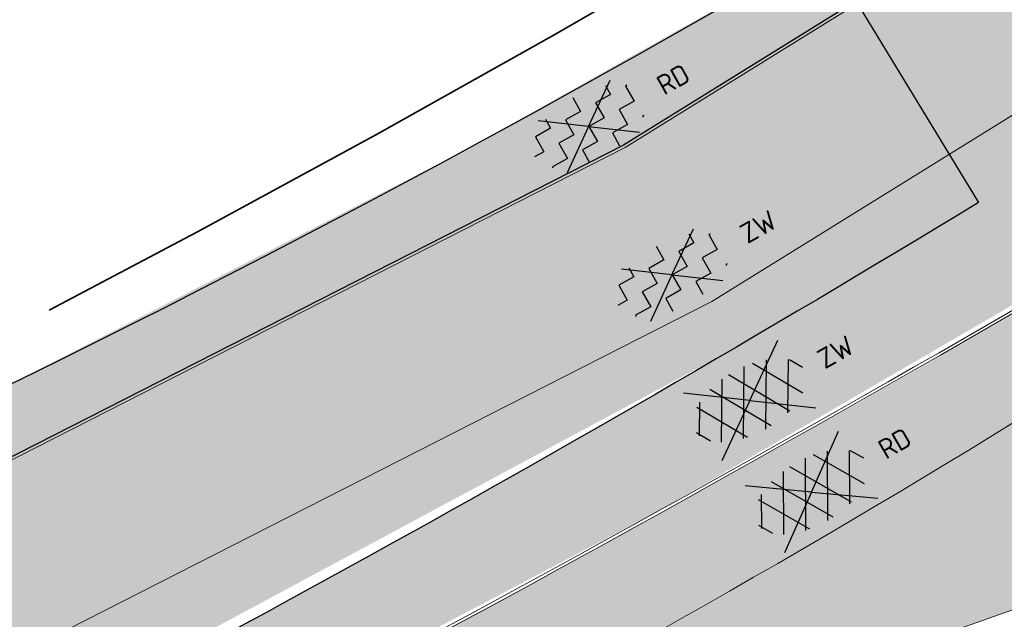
# Model space of a CAD drawing. Header units: metres. Extents: x 132493 to 135358, y 502695 to 503216.
# Tile 8 of 37: x 132648 to 132666, y 502796 to 502807. Entities that reach past the tile are written whole.
import ezdxf
from ezdxf.enums import TextEntityAlignment as Align

# ---------------------------------------------------------------- set-up
doc = ezdxf.new("R2010")
doc.units = ezdxf.units.M
doc.linetypes.add('XX-PROJECTGRENS', pattern=[18, 12, -3, 0, -3])
for name, color, linetype, lineweight, plot in [('ARC- frezen asfalt rood', 232, 'Continuous', 20, False), ('ARC- frezen asfalt zwart', 174, 'Continuous', 35, False), ('ARC-opbreken asfalt rood', 11, 'Continuous', 20, False), ('ARC-opbreken asfalt zwart', 252, 'Continuous', 20, False)]:
    doc.layers.add(name, color=color, linetype=linetype, lineweight=lineweight, plot=plot)
for name, color, linetype, lineweight in [('B-WE-VH-KANTVERHARDING-G', 2, 'Continuous', 25), ('N-WE-KG-GRENS_WERKGRENS-G', 5, 'XX-PROJECTGRENS', 35), ('N-WE-VH-KANTVERHARDING-G', 2, 'Continuous', 18), ('N-WE-VH-VERHARDING_ASFALT_ZAAGSNEDE-G', 7, 'VH-ZAAGSNEDE', 25), ('V-WE-VH-GOOT_TEGEL-G', 170, 'Continuous', 18), ('V-WE-VH-VERHARDING_ASFALT-S', 2, 'Continuous', 25), ('V-WE-VW-MARKERING_LANGS_STREEP_13_010-G', 7, 'VW-1-3_STREEP-V', 13), ('V-WE-VW-MARKERING_LANGS_STREEP_DOORGETROKKEN_010-G', 7, 'CONTINUOUS-V', 13)]:
    doc.layers.add(name, color=color, linetype=linetype, lineweight=lineweight)
doc.styles.add('NLCS-ISO', font='NLCS-ISO.ttf')
doc.linetypes.add('CONTINUOUS-V', pattern='A,3.5,[24,NLCS.SHX,S=0.5,R=0,X=0,Y=0],3.5', length=7)
doc.linetypes.add('VH-ZAAGSNEDE', pattern='A,1e-05,-2.54,[181,NLCS.SHX,S=2.54,R=0,X=-2.54,Y=0],-5.08,[181,NLCS.SHX,S=2.54,R=180,X=2.54,Y=0],-2.54', length=10.16001)
doc.linetypes.add('VW-1-3_STREEP-V', pattern='A,1,-3,0.5,[24,NLCS.SHX,S=0.5,R=0,X=0,Y=0],0.5,-3', length=8)

# ---------------------------------------------------------------- blocks, each defined once
blk = doc.blocks.new('V-SVH-ASFALT-SO')
for p, q in [((1.110223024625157e-16, -2.498001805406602e-16), (-4.895333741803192, 3.524372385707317)), ((1.110223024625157e-16, -4.024558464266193e-16), (4.895333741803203, 3.524372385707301)), ((-3.33066907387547e-16, -2.498001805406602e-16), (-4.895333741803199, -3.524372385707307)), ((5.551115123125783e-16, -4.024558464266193e-16), (4.895333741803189, -3.524372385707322))]:
    blk.add_line(p, q)
at = {"ltscale": 0.1}
for p, q in [((-4.100111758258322, -2.048697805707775), (-1.242826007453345, 2.900266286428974)), ((-2.190445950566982, -2.741059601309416), (1.077105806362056, 2.918506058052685)), ((2.677281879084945, -2.619009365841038), (-0.5432607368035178, 2.959134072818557)), ((4.510772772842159, -1.794708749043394), (1.852845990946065, 2.808955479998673)), ((-5.554205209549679, -0.567261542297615), (-4.018330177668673, 2.092952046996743)), ((-1.82940820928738, -2.81319315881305), (-4.495765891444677, 1.805073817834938)), ((0.5636441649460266, -2.958081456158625), (-2.659220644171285, 2.624084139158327)), ((-0.01487396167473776, -2.972858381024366), (3.131131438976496, 2.476182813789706)), ((2.466129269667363, -2.675634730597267), (4.87972582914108, 1.504837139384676)), ((5.637525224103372, 0.2536987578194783), (4.955691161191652, 1.434669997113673)), ((-4.910060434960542, -1.477346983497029), (-5.644711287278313, -0.2048943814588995))]:
    blk.add_line(p, q, dxfattribs=at)
at = {"style": 'NLCS-ISO'}
blk.add_attdef('KLEUR', text='', height=1.8, dxfattribs=at).set_placement((7.295467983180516, 1.13686837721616e-13), align=Align.MIDDLE_LEFT)
at = {"style": 'NLCS-ISO', "flags": 1}
blk.add_attdef('FUNCTIE', text='', height=1.8, dxfattribs=at).set_placement((0.1159930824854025, -3.584775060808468), align=Align.MIDDLE_CENTER)
blk = doc.blocks.new('V-SVH-ASFALT_FREESVAK-SO')
at = {"ltscale": 0.1}
for p, q in [((-0.02678365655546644, 0.009966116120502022), (-3.772154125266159, 2.706427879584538)), ((-0.02678365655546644, 0.009966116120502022), (3.71858681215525, 2.706427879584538)), ((-0.02678365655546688, 0.009966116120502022), (-3.797807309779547, -2.704964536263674)), ((-0.026783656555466, 0.009966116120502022), (3.74423999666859, -2.704964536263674))]:
    blk.add_line(p, q, dxfattribs=at)
at = {"flags": 128}
for points in [[(-2.943449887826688e-07, 3), (6.989964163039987e-14, 1.5625), (-1.5625, 1.5625), (-1.562499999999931, 0), (-3.125, 0), (-3.124999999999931, -1.5625), (-4.687499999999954, -1.5625), (-4.687499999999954, -1.5625), (-4.687499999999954, -1.672369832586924)], [(-3.124999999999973, 2.498892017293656), (-3.125, 1.5625), (-4.687500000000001, 1.5625), (-4.687499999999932, 0), (-5.650000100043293, 0)], [(3.125000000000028, 2.497405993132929), (3.125000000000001, 1.5625), (1.5625, 1.5625), (1.562500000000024, 0), (0, 0), (6.989964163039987e-14, -1.5625), (-1.562499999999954, -1.5625), (-1.562499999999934, -2.881821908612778)], [(4.821866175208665, 1.5625), (4.687500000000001, 1.5625), (4.68750000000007, 0), (3.125000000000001, 0), (3.125000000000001, -1.5625), (1.5625, -1.5625), (1.562500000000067, -2.882459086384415)], [(4.821866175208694, -1.5625), (4.687500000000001, -1.5625), (4.68750000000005, -1.673827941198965)]]:
    blk.add_lwpolyline(points, dxfattribs=at)
at = {"style": 'NLCS-ISO'}
blk.add_attdef('KLEUR', text='', height=1.800000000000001, dxfattribs=at).set_placement((7.299061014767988, -0.02440218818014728), align=Align.MIDDLE_LEFT)

msp = doc.modelspace()

# ---------------------------------------------------------------- hatches: boundary and pattern name
at = {"layer": 'ARC- frezen asfalt rood', "transparency": 33554559}
h = msp.add_hatch(color=256, dxfattribs=at)
h.dxf.hatch_style = 1
edge = h.paths.add_edge_path()
edge.add_line((132606.9074913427, 502781.6349959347), (132601.9711631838, 502779.6457928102))
edge.add_line((132601.9711631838, 502779.6457928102), (132601.8025762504, 502780.0844041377))
edge.add_line((132601.8025762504, 502780.0844041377), (132607.1200437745, 502782.1282139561))
edge.add_line((132607.1200437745, 502782.1282139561), (132607.9904995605, 502782.4627803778))
edge.add_line((132607.9904995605, 502782.4627803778), (132614.1784228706, 502784.8411566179))
edge.add_arc((132507.6238599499, 503062.0687258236), 297.0000000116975, 291.0246504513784, 298.0560384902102)
edge.add_line((132647.3133283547, 502799.9697894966), (132655.8336121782, 502804.3530980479))
edge.add_line((132655.8336121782, 502804.3530980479), (132662.330889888, 502808.0191114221))
edge.add_line((132662.330889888, 502808.0191114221), (132662.917157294, 502807.0563820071))
edge.add_line((132662.917157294, 502807.0563820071), (132658.7071933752, 502804.4430879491))
edge.add_line((132658.7071933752, 502804.4430879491), (132650.1431581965, 502800.0826974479))
edge.add_line((132650.1431581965, 502800.0826974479), (132641.5791230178, 502795.7223069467))
edge.add_line((132641.5791230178, 502795.7223069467), (132634.0089774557, 502792.486417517))
edge.add_line((132634.0089774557, 502792.486417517), (132626.4388318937, 502789.2505280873))
edge.add_line((132626.4388318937, 502789.2505280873), (132622.0922223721, 502787.6265798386))
edge.add_line((132622.0922223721, 502787.6265798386), (132617.7456128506, 502786.0026315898))
edge.add_line((132617.7456128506, 502786.0026315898), (132606.9074913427, 502781.6349959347))
at = {"layer": 'ARC- frezen asfalt zwart', "transparency": 33554559}
h = msp.add_hatch(color=256, dxfattribs=at)
h.dxf.hatch_style = 1
edge = h.paths.add_edge_path()
edge.add_line((132610.477823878, 502777.1515689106), (132603.9013782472, 502774.6238611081))
edge.add_line((132603.9013782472, 502774.6238611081), (132601.9711866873, 502779.645723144))
edge.add_line((132601.9711866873, 502779.645723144), (132609.8605039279, 502782.8250253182))
edge.add_line((132609.8605039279, 502782.8250253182), (132615.4185538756, 502785.0648541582))
edge.add_line((132615.4185538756, 502785.0648541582), (132616.9571850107, 502785.6849044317))
edge.add_line((132616.9571850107, 502785.6849044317), (132617.7456128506, 502786.0026315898))
edge.add_line((132617.7456128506, 502786.0026315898), (132622.0922223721, 502787.6265798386))
edge.add_line((132622.0922223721, 502787.6265798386), (132626.4388318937, 502789.2505280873))
edge.add_line((132626.4388318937, 502789.2505280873), (132634.0089774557, 502792.486417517))
edge.add_line((132634.0089774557, 502792.486417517), (132641.5791230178, 502795.7223069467))
edge.add_line((132641.5791230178, 502795.7223069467), (132658.0890852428, 502804.1283773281))
edge.add_line((132658.0890852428, 502804.1283773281), (132658.7071933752, 502804.4430879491))
edge.add_line((132658.7071933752, 502804.4430879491), (132662.917157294, 502807.0563820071))
edge.add_line((132662.917157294, 502807.0563820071), (132665.1404071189, 502803.4055087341))
edge.add_line((132665.1404071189, 502803.4055087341), (132660.5996610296, 502800.6944218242))
edge.add_line((132660.5996610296, 502800.6944218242), (132641.2498470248, 502790.2926818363))
edge.add_arc((132507.6238599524, 503062.0687258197), 302.8500000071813, 291.02465045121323, 296.1822770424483, ccw=False)
edge.add_line((132616.2772248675, 502779.3806135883), (132610.477823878, 502777.1515689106))
at = {"layer": 'ARC-opbreken asfalt rood', "transparency": 33554559}
h = msp.add_hatch(color=256, dxfattribs=at)
h.dxf.hatch_style = 1
edge = h.paths.add_edge_path()
edge.add_line((132642.4084900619, 502789.0078917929), (132629.4654233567, 502783.4753254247))
edge.add_line((132629.4654233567, 502783.4753254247), (132629.9390061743, 502782.3674102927))
edge.add_line((132629.9390061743, 502782.3674102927), (132639.0987539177, 502785.9507348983))
edge.add_arc((132573.7762453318, 502948.528686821), 175.2102182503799, 291.8898632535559, 297.8708558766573)
edge.add_arc((132551.3801495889, 502988.3743146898), 220.9067304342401, 298.1746233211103, 302.8322718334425)
edge.add_line((132671.151708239, 502802.7549264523), (132674.9798542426, 502805.1379552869))
edge.add_arc((132675.5568956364, 502804.9336349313), 0.6121466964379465, 130.4787349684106, 160.5018280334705, ccw=False)
edge.add_line((132675.159510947, 502805.3992624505), (132683.8168412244, 502811.8594456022))
edge.add_line((132683.8168412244, 502811.8594456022), (132688.2240719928, 502815.1481636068))
edge.add_line((132688.2240719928, 502815.1481636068), (132692.111493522, 502818.0489949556))
edge.add_line((132692.111493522, 502818.0489949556), (132691.1696907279, 502819.2533457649))
edge.add_line((132691.1696907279, 502819.2533457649), (132681.8789308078, 502811.9880452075))
edge.add_line((132681.8789308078, 502811.9880452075), (132674.0493462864, 502806.3161088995))
edge.add_arc((132487.1648960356, 503110.3812189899), 356.905294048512, 295.78347378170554, 301.57570907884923, ccw=False)
at = {"layer": 'ARC-opbreken asfalt zwart', "transparency": 33554559}
h = msp.add_hatch(color=256, dxfattribs=at)
h.dxf.hatch_style = 1
edge = h.paths.add_edge_path()
edge.add_line((132542.6574000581, 502737.6582342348), (132541.5642100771, 502739.9460541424))
edge.add_arc((132549.1544326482, 502743.8116374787), 8.517876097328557, 156.3459370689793, 206.989042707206, ccw=False)
edge.add_arc((132549.0310849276, 502744.0400568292), 8.314781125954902, 105.3222990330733, 157.4467454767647, ccw=False)
edge.add_line((132546.8339170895, 502752.0592861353), (132552.2134781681, 502753.9740788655))
edge.add_line((132552.2134781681, 502753.9740788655), (132557.5932724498, 502755.8889546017))
edge.add_line((132557.5932724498, 502755.8889546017), (132570.3060108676, 502760.5562361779))
edge.add_line((132570.3060108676, 502760.5562361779), (132587.2085848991, 502767.0628532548))
edge.add_line((132587.2085848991, 502767.0628532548), (132604.3378343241, 502773.6454104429))
edge.add_line((132604.3378343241, 502773.6454104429), (132610.3522363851, 502776.0152365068))
edge.add_line((132610.3522363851, 502776.0152365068), (132610.7914440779, 502774.89186464))
edge.add_line((132610.7914440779, 502774.89186464), (132629.946172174, 502782.3674725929))
edge.add_line((132629.946172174, 502782.3674725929), (132629.4457708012, 502783.521301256))
edge.add_line((132629.4457708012, 502783.521301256), (132636.8794727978, 502786.6988673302))
edge.add_line((132636.8794727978, 502786.6988673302), (132644.3131747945, 502789.8764334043))
edge.add_line((132644.3131747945, 502789.8764334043), (132659.3371157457, 502797.8111709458))
edge.add_line((132659.3371157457, 502797.8111709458), (132674.02161844, 502806.3577633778))
edge.add_line((132674.02161844, 502806.3577633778), (132681.8495977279, 502812.0285368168))
edge.add_line((132681.8495977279, 502812.0285368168), (132686.4735523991, 502815.6490851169))
edge.add_line((132686.4735523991, 502815.6490851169), (132691.0975070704, 502819.269633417))
edge.add_line((132691.0975070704, 502819.269633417), (132692.111493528, 502818.0489949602))
edge.add_line((132692.111493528, 502818.0489949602), (132700.8198885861, 502824.8224037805))
edge.add_arc((132705.8126267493, 502825.7804194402), 5.083820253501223, 128.3147865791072, 190.8619944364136, ccw=False)
edge.add_line((132702.6607520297, 502829.7692681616), (132707.6340645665, 502834.2650724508))
edge.add_line((132707.6340645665, 502834.2650724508), (132703.6845605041, 502838.6724343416))
edge.add_line((132703.6845605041, 502838.6724343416), (132700.4295760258, 502835.6602799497))
edge.add_arc((132697.8671535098, 502839.2314731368), 4.395387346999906, 291.83038647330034, 305.66040768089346, ccw=False)
edge.add_line((132699.5016231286, 502835.1512845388), (132693.1849634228, 502830.3395372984))
edge.add_line((132693.1849634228, 502830.3395372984), (132691.5953764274, 502829.1161219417))
edge.add_line((132691.5953764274, 502829.1161219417), (132692.3128260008, 502828.1875244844))
edge.add_line((132692.3128260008, 502828.1875244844), (132685.5311444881, 502822.9564708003))
edge.add_line((132685.5311444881, 502822.9564708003), (132677.9232088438, 502817.087039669))
edge.add_line((132677.9232088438, 502817.087039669), (132674.1875716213, 502814.3808556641))
edge.add_line((132674.1875716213, 502814.3808556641), (132670.4519343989, 502811.6746716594))
edge.add_line((132670.4519343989, 502811.6746716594), (132664.5918498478, 502808.0370813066))
edge.add_line((132664.5918498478, 502808.0370813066), (132662.9435269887, 502807.0139009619))
edge.add_line((132662.9435269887, 502807.0139009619), (132665.1404071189, 502803.4055087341))
edge.add_arc((132507.6238599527, 503062.0687258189), 302.850000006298, 291.02465045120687, 301.3399036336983, ccw=False)
edge.add_line((132616.2772248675, 502779.3806135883), (132603.9013782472, 502774.6238611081))
edge.add_line((132603.9013782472, 502774.6238611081), (132601.8014091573, 502780.0874406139))
edge.add_line((132601.8014091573, 502780.0874406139), (132598.5355846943, 502778.8287106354))
edge.add_line((132598.5355846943, 502778.8287106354), (132600.6343866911, 502773.3681676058))
edge.add_line((132600.6343866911, 502773.3681676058), (132586.8220156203, 502768.0592758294))
edge.add_line((132586.8220156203, 502768.0592758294), (132569.9624061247, 502761.5791543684))
edge.add_line((132569.9624061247, 502761.5791543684), (132548.8760524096, 502753.474451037))
edge.add_line((132548.8760524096, 502753.474451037), (132546.915124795, 502758.5762803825))
edge.add_line((132546.915124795, 502758.5762803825), (132545.2169418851, 502757.9103835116))
edge.add_arc((132550.2329967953, 502743.8358061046), 14.941704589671, 109.6156177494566, 156.7877672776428)
edge.add_arc((132550.2329967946, 502743.8358061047), 14.94170458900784, 156.7877672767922, 203.9599168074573)
edge.add_line((132536.5788221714, 502737.7680180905), (132537.7063082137, 502735.2924518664))
edge.add_line((132537.7063082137, 502735.2924518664), (132542.6574000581, 502737.6582342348))
h = msp.add_hatch(color=256, dxfattribs=at)
h.dxf.hatch_style = 1
edge = h.paths.add_edge_path()
edge.add_line((132676.4451617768, 502799.8150373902), (132670.9445519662, 502797.8483659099))
edge.add_line((132670.9445519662, 502797.8483659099), (132663.0201934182, 502795.0520445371))
edge.add_line((132663.0201934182, 502795.0520445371), (132658.6734447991, 502793.3794460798))
edge.add_line((132658.6734447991, 502793.3794460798), (132656.1562744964, 502792.4137343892))
edge.add_line((132656.1562744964, 502792.4137343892), (132655.6835561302, 502793.6422348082))
edge.add_arc((132573.7762453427, 502948.5286868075), 175.2102182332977, 297.8708558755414, 301.8555577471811)
edge.add_line((132666.2486346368, 502799.7083999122), (132671.1626570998, 502802.7587314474))
edge.add_line((132671.1626570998, 502802.7587314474), (132675.7413883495, 502804.3499517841))
edge.add_line((132675.7413883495, 502804.3499517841), (132677.5692347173, 502805.120899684))
edge.add_line((132677.5692347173, 502805.120899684), (132678.6972676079, 502801.8285552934))
edge.add_line((132678.6972676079, 502801.8285552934), (132677.2782467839, 502801.342366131))
edge.add_line((132677.2782467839, 502801.342366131), (132677.6612077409, 502800.2359407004))
edge.add_line((132677.6612077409, 502800.2359407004), (132676.4451617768, 502799.8150373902))

# ---------------------------------------------------------------- linework, layer by layer
at = {"layer": 'B-WE-VH-KANTVERHARDING-G', "flags": 128}
for points in [[(132691.5942760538, 502829.1152750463), (132670.0105577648, 502812.7379931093, -0.03729543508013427), (132641.0714827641, 502797.0474983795, -0.01187206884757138), (132584.4474668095, 502774.302191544), (132555.0181968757, 502762.8935225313)], [(132692.2597348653, 502828.2562405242), (132677.8925339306, 502817.1265592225), (132670.424047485, 502811.7162109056), (132658.7071933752, 502804.4430879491), (132641.5791230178, 502795.7223069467), (132626.4388318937, 502789.2505280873), (132617.7456128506, 502786.0026315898), (132601.9753950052, 502779.6474190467), (132584.891399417, 502773.0822511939), (132568.035458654, 502766.5935920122), (132555.3032333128, 502761.919158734), (132545.1994177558, 502757.9572185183, 0.4365979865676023), (132536.5334109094, 502737.7470826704), (132537.7063082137, 502735.2924518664)]]:
    msp.add_lwpolyline(points, format="xyb", dxfattribs=at)
at = {"layer": 'N-WE-KG-GRENS_WERKGRENS-G', "flags": 128}
msp.add_lwpolyline([(132714.2253158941, 502831.3904483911), (132712.7400949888, 502830.0161407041), (132714.1731425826, 502827.1052403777), (132719.4251604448, 502816.1866046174), (132713.9174027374, 502811.8229371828, 0.04161843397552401), (132718.6427681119, 502809.6287933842, 0.09745513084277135), (132725.8804583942, 502809.0646027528), (132725.8125626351, 502804.7527027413), (132725.6099385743, 502797.8086237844), (132725.1053925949, 502797.8233461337, -0.135959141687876), (132716.3704461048, 502797.1749889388), (132711.3572987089, 502798.4330373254), (132706.3933053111, 502799.6787505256), (132700.2689487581, 502800.2533693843, -0.009927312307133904), (132677.6423638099, 502796.2204368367), (132632.4775441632, 502780.0411305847), (132631.3302142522, 502779.1512723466), (132632.0502299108, 502777.5865491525), (132622.168617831, 502772.6569421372), (132620.9717571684, 502775.0561014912), (132620.4519287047, 502775.3022731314), (132554.7125988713, 502749.9192737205), (132553.5520077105, 502749.2593933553), (132548.0520104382, 502747.4137700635), (132545.4075692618, 502745.6198070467), (132545.4636435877, 502743.7122677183), (132548.2703150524, 502740.2041546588), (132546.1977120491, 502738.5524976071), (132547.2734198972, 502736.3736973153), (132545.773115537, 502735.6868012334), (132549.5112197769, 502726.1300581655), (132550.9953625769, 502723.075728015), (132548.6114247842, 502721.9184287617), (132542.8630033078, 502733.748541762), (132538.4003322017, 502731.5800659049), (132545.6203605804, 502716.6702314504), (132539.1543029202, 502713.582988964), (132538.3787504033, 502715.2073406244), (132538.8299591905, 502715.4227718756, 0.1258055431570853), (132540.8642619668, 502717.121495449), (132538.2229633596, 502722.5858758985), (132533.0917598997, 502720.1696919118), (132531.9897855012, 502722.4959291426), (132537.06849646, 502724.96466485), (132534.5651297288, 502730.1339482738), (132532.6554730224, 502734.0772605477), (132529.4452623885, 502740.761434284, 0.3885101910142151), (132526.4405938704, 502741.9752038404), (132517.3612774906, 502738.5866334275), (132516.3409391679, 502741.2473833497), (132514.3343546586, 502748.3721289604), (132518.7602017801, 502750.017851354), (132518.7078413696, 502750.1586643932), (132537.4658066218, 502757.1237498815), (132545.2267770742, 502760.1067389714), (132545.3430136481, 502759.9905023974), (132617.2179337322, 502787.5652962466, 0.0530358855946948), (132670.1520954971, 502814.1423324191), (132672.3265500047, 502817.6322222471), (132670.7549624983, 502818.6114352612), (132672.1943896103, 502820.9216431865), (132670.4513079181, 502822.0267407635), (132673.8028653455, 502827.2857703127), (132676.7105516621, 502830.3663762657), (132678.6356808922, 502831.8345226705), (132679.3636294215, 502829.7175962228), (132686.5403633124, 502831.996473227), (132685.8887513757, 502832.7922795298), (132687.7843656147, 502834.3444221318), (132685.8924956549, 502836.654941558, -0.03363462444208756), (132681.7567952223, 502842.4619635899), (132688.1466029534, 502846.9156222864), (132694.7811445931, 502837.3968314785), (132696.5537453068, 502838.8858371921), (132699.4390531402, 502838.5227991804), (132704.6475855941, 502843.3276917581), (132708.6928347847, 502846.9399721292), (132708.7889737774, 502849.3249708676), (132723.0757401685, 502862.504571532, 0.07308262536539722), (132734.9296173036, 502877.1697995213), (132757.8275011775, 502915.9053533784), (132758.6960745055, 502915.4095598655), (132759.1679985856, 502916.2078974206), (132760.3906122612, 502915.428677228), (132762.0341197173, 502915.8510020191, -0.02648883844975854), (132766.1507159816, 502921.6317261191), (132767.8034618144, 502923.534666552, -0.1483820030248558), (132790.4768695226, 502936.940914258), (132818.0074301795, 502943.8991565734), (132826.6721795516, 502946.2000181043), (132835.264211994, 502948.5399119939), (132853.030991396, 502954.7204042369), (132855.5430462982, 502955.5943731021), (132893.6670651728, 502969.9346445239), (132911.4250937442, 502976.5518217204), (132985.9372209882, 503003.554560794), (133023.5711726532, 503017.0704657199), (133037.4729290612, 503022.0417912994), (133036.8284805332, 503023.8357818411), (133048.3715800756, 503027.8953449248), (133048.97521697, 503026.1071146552), (133048.9911361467, 503026.1127395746), (133116.4164145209, 503049.9369461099), (133129.5936692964, 503053.9728422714), (133207.8773459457, 503083.0824674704), (133221.6020627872, 503088.229315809), (133252.5806296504, 503100.4096689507), (133277.3930948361, 503110.4427945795), (133306.0693888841, 503122.394261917), (133329.6915567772, 503132.1074622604), (133343.7506007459, 503138.2081911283), (133361.8374489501, 503145.7804018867), (133391.0475199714, 503157.4094206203), (133404.4047577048, 503161.7069303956), (133414.3680779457, 503164.4651842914), (133423.3375518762, 503166.665003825), (133422.7640556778, 503168.0921528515), (133426.0535146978, 503169.4217021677), (133426.8625576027, 503167.4200363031), (133431.5381101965, 503168.3037502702), (133432.8605034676, 503169.7050978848, -0.01252502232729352), (133446.1950836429, 503172.024689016), (133446.4274399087, 503171.1419565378), (133453.6951711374, 503172.4352029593), (133464.2441775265, 503174.5581261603), (133468.7507191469, 503175.6983460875), (133481.3466587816, 503179.8027244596), (133494.5838262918, 503184.5239476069), (133505.9859397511, 503189.2401041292), (133509.7453047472, 503190.5054281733), (133516.5469371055, 503192.9082903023), (133520.2490062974, 503182.1618742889), (133500.0104023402, 503174.4274569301), (133496.1304450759, 503172.7271114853), (133491.3793823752, 503168.1817010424), (133489.9685666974, 503172.1368100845, -0.001551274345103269), (133487.1674594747, 503171.1474206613, -0.02365583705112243), (133473.9172051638, 503167.2191786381, -0.09025762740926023), (133471.022142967, 503165.2937241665), (133449.108795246, 503158.5337313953), (133447.9712047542, 503161.9662686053), (133447.2343836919, 503162.6708405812, 0.0522661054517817), (133400.8006422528, 503151.1583812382), (133401.0319163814, 503146.3192967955), (133398.1815961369, 503145.8738086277), (133389.706913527, 503144.5492659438, 0.007004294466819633), (133353.8959263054, 503130.4761869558, 0.0005797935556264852), (133350.949471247, 503129.2663756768), (133350.4881779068, 503128.3037546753), (133331.4339915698, 503120.1368624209), (133318.7108270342, 503114.6835351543), (133316.0634265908, 503108.0857307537), (133308.6707664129, 503105.028186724), (133301.2143453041, 503108.4141632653), (133286.9959372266, 503102.611572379), (133286.8641141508, 503102.663705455), (133275.2480078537, 503097.9132657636), (133256.6406850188, 503090.2815487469), (133233.221242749, 503081.2590805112), (133231.4393499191, 503077.3620802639), (133227.6286606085, 503079.1045076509), (133217.6736325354, 503075.2692786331), (133153.4352097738, 503051.2787820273), (133140.9956119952, 503046.8551439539), (133135.5872467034, 503044.9842156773), (133134.6884052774, 503047.4809715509), (133133.4898386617, 503047.0494830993, 0.1102594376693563), (133115.8269476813, 503035.8476061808), (133100.7363959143, 503020.7744244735, 0.265135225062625), (133098.6401080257, 503013.1295457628), (133089.7072472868, 503009.9835794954, 0.2579390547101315), (133083.442742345, 503014.5278438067, 0.006082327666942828), (133083.2493027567, 503014.5493125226), (133077.9674409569, 503015.0705569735), (133061.9198871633, 503016.654221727, 0.1103685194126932), (133041.138442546, 503014.1171993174), (133025.6326239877, 503008.6090530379), (133021.6649358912, 503007.2559797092), (133021.3873068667, 503008.0323382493), (132937.6224978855, 502978.218195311), (132938.3614250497, 502976.2016140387), (132914.7767187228, 502967.5397454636), (132913.474181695, 502967.0613674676, 0.4150905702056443), (132911.7843959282, 502963.3955454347), (132912.5107056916, 502961.4360794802), (132902.7646982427, 502957.8062582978), (132902.241647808, 502959.2173635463, 0.414545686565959), (132897.8682955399, 502961.2223582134), (132896.4310291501, 502960.6877564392), (132859.0093786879, 502946.7684991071), (132839.9460323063, 502940.0107226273), (132837.1916569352, 502939.0343225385, 0.4190667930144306), (132835.1422824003, 502934.6408631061), (132835.5909846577, 502933.4386243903), (132826.0512460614, 502929.8453406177), (132824.7147034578, 502933.4345395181, 0.3826627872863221), (132821.8774908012, 502934.9238406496), (132821.6574329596, 502934.8682218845), (132792.8395207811, 502927.5846064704, 0.1999422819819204), (132770.1472463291, 502910.6100132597), (132769.1033134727, 502908.8440283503), (132764.3316825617, 502900.7720262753), (132764.8374316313, 502894.8777678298, -0.02378065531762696), (132742.3564131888, 502859.0920275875, -0.02528372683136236), (132736.3364398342, 502852.2821149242, -0.005570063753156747), (132713.8574613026, 502831.0580347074)], format="xyb", dxfattribs=at)
at = {"layer": 'N-WE-VH-KANTVERHARDING-G', "flags": 128}
msp.add_lwpolyline([(132691.1341347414, 502819.2255409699), (132681.8802726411, 502811.9890172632), (132674.0493462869, 502806.3161088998, -0.02059745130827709), (132644.3342384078, 502789.8310607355), (132629.4654233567, 502783.4753254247)], format="xyb", dxfattribs=at)
at = {"layer": 'N-WE-VH-KANTVERHARDING-G'}
msp.add_arc((132573.7762453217, 502948.5286868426), 175.21021827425, 291.323141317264, 301.8555577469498, dxfattribs=at)
at = {"layer": 'N-WE-VH-VERHARDING_ASFALT_ZAAGSNEDE-G', "ltscale": 0.25, "flags": 128}
msp.add_lwpolyline([(132662.278490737, 502808.1051578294), (132665.1404071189, 502803.4055087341)], dxfattribs=at)
msp.add_lwpolyline([(132665.1404071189, 502803.4055087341, -0.04503920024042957), (132616.2772248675, 502779.3806135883)], format="xyb", dxfattribs=at)
at = {"layer": 'V-WE-VH-GOOT_TEGEL-G', "flags": 128}
msp.add_lwpolyline([(132544.0322698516, 502739.6368682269), (132542.7621714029, 502743.9561061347, -0.3297417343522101), (132543.7799292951, 502748.2753440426), (132546.2528639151, 502750.1262897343), (132548.1258530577, 502751.1600483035), (132571.4585336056, 502759.4925247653), (132620.8358589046, 502778.8189562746), (132629.946172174, 502782.3674725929), (132654.3266961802, 502791.7068476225), (132663.0201934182, 502795.0520445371), (132678.8689105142, 502800.6446872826), (132696.3595651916, 502806.6373877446)], format="xyb", dxfattribs=at)
at = {"layer": 'V-WE-VW-MARKERING_LANGS_STREEP_13_010-G', "ltscale": 2.5, "flags": 128}
msp.add_lwpolyline([(132549.9329599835, 502756.3224195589), (132556.4566361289, 502758.8805041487), (132569.1793507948, 502763.5514457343), (132586.05895997, 502770.0492160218), (132603.1657714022, 502776.6231511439), (132618.9219186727, 502782.9726934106), (132627.6469135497, 502786.2324617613), (132642.9566807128, 502792.7766838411), (132660.3043682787, 502801.6092832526), (132672.2366968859, 502809.0161599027), (132680.3331945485, 502814.5678423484), (132698.1437436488, 502828.9746463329)], dxfattribs=at)
at = {"layer": 'V-WE-VW-MARKERING_LANGS_STREEP_DOORGETROKKEN_010-G', "flags": 128}
msp.add_lwpolyline([(132692.312374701, 502828.1881086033), (132677.9232088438, 502817.087039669), (132670.4519343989, 502811.6746716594), (132658.7317652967, 502804.3994909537), (132641.6003162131, 502795.6769896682), (132626.4574177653, 502789.2040962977), (132617.7637098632, 502785.9560171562), (132601.993708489, 502779.6008918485), (132584.9093350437, 502773.0355787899), (132568.0530569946, 502766.5467897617), (132555.3209779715, 502761.8724102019), (132549.9432430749, 502759.7636757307)], dxfattribs=at)
msp.add_lwpolyline([(132691.0975070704, 502819.269633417), (132681.8495977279, 502812.0285368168), (132674.0216184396, 502806.3577633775, -0.02059531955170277), (132644.3131747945, 502789.8764334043), (132629.4457708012, 502783.521301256)], format="xyb", dxfattribs=at)

# ---------------------------------------------------------------- block references
at = {"layer": 'V-WE-VH-VERHARDING_ASFALT-S', "xscale": 0.2, "yscale": 0.2, "zscale": 0.2}
for name, p, rotation, values in [('V-SVH-ASFALT_FREESVAK-SO', (132658.0785238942, 502804.784213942), 29.37501372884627, {'KLEUR': 'RD'}), ('V-SVH-ASFALT_FREESVAK-SO', (132659.588129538, 502802.0919020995), 29.37501372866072, {'KLEUR': 'ZW'}), ('V-SVH-ASFALT-SO', (132660.9928623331, 502799.8155593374), 29.37501372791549, {'KLEUR': 'ZW'}), ('V-SVH-ASFALT-SO', (132662.1111431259, 502798.1544370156), 30.34475374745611, {'KLEUR': 'RD'})]:
    msp.add_blockref(name, p, dxfattribs=dict(at, rotation=rotation)).add_auto_attribs(values)

doc.saveas('drawing.dxf')
